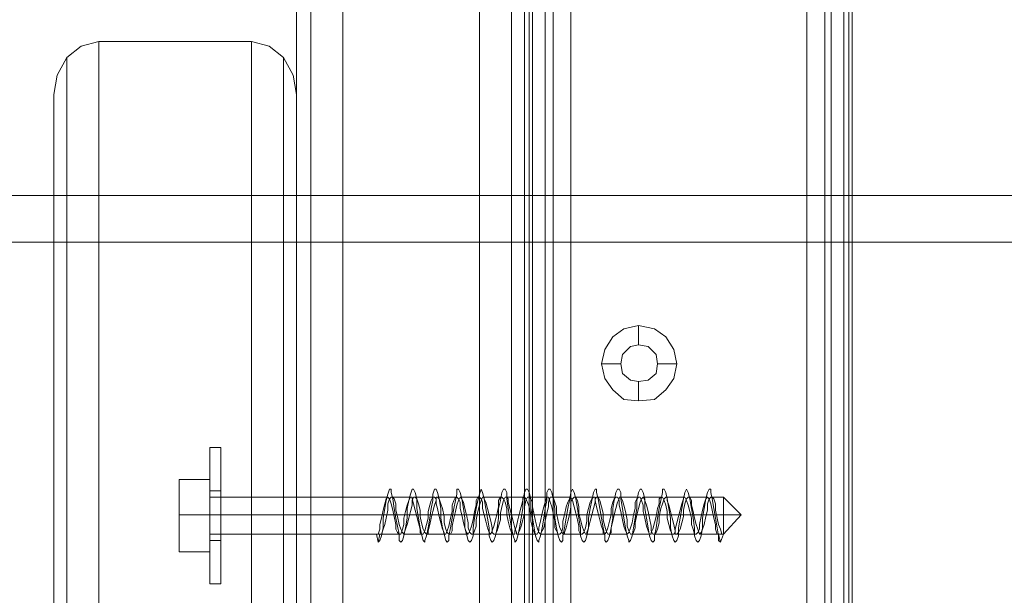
# Model space of a CAD drawing. Header units: millimetres. Extents: x 0 to 74930, y -1933 to 40510.
# Tile 155 of 256: x 40304 to 40433, y 13660 to 13736. Entities that reach past the tile are written whole.
import ezdxf

# ---------------------------------------------------------------- set-up
doc = ezdxf.new("R2010")
doc.units = ezdxf.units.MM
doc.header["$LTSCALE"] = 100
doc.layers.add('T--L9071_TERREIN_INR_Tafels', color=30, linetype='Continuous')

# ---------------------------------------------------------------- blocks, each defined once
blk = doc.blocks.new('Picknicktafel 180x160cm')
at = {"layer": 'T--L9071_TERREIN_INR_Tafels', "color": 30, "lineweight": 0}
for p, q in [((1583.63, 1589.12), (1583.63, 0)), ((1601.57, 0), (1601.57, 1589.12)), ((1579.41, 1588.06), (1579.41, 1.06)), ((1605.79, 1588.06), (1605.79, 1.06)), ((1577.51, 3.59), (1577.51, 1585.53)), ((1607.48, 1585.53), (1607.48, 3.59)), ((1607.48, 1311.32), (1607.48, 1578.77)), ((1607.48, 1578.77), (1607.48, 1311.32)), ((1608.54, 1578.77), (1608.54, 1311.32)), ((1611.28, 1578.77), (1611.28, 1311.32)), ((1613.6, 1311.32), (1613.6, 1578.77)), ((1644.63, 1578.77), (1644.63, 1311.32)), ((1644.63, 1578.77), (1644.63, 1311.32)), ((1647.8, 1578.77), (1647.8, 1311.32)), ((1650.12, 1578.77), (1650.12, 1311.32)), ((1650.55, 1311.32), (1650.55, 1578.77)), ((1607.48, 1329.26), (1607.48, 1560.83)), ((1608.12, 1560.83), (1608.12, 1329.26)), ((1610.23, 1560.83), (1610.23, 1329.26)), ((1613.6, 1329.26), (1613.6, 1560.83)), ((1613.6, 1560.83), (1613.6, 1329.26)), ((1644.63, 1329.26), (1644.63, 1560.83)), ((1646.96, 1560.83), (1646.96, 1329.26)), ((1649.49, 1560.83), (1649.49, 1329.26)), ((1650.55, 1329.26), (1650.55, 1560.83)), ((1650.55, 1560.83), (1650.55, 1329.26)), ((1577.51, 1540.57), (1577.51, 48.55)), ((1607.48, 1540.57), (1607.48, 48.55)), ((1579.41, 1538.03), (1579.41, 51.08)), ((1605.79, 1538.03), (1605.79, 51.08)), ((1583.63, 1537.19), (1583.63, 52.14)), ((1601.57, 1537.19), (1601.57, 52.14)), ((1549.22, 1451.69), (1551.54, 1452.33)), ((1551.54, 1452.33), (1571.6, 1452.33)), ((1551.54, 1066.24), (1551.54, 1452.33)), ((1571.6, 1452.33), (1573.92, 1451.69)), ((1571.6, 1452.33), (1571.6, 1066.24)), ((1547.32, 1450.22), (1549.22, 1451.69)), ((1573.92, 1451.69), (1575.82, 1450.22)), ((1546.05, 1447.89), (1547.32, 1450.22)), ((1547.32, 1450.22), (1547.32, 1064.34)), ((1575.82, 1450.22), (1577.08, 1447.89)), ((1575.82, 1450.22), (1575.82, 1064.34)), ((1545.63, 1445.36), (1546.05, 1447.89)), ((1577.08, 1447.89), (1577.51, 1445.36)), ((1545.63, 1349.31), (1545.63, 1445.36)), ((1545.63, 1445.36), (1545.63, 1059.48)), ((1577.51, 1445.36), (1577.51, 1349.31)), ((1577.51, 1059.48), (1577.51, 1445.36)), ((6.12, 1432.06), (1794.09, 1432.06)), ((1794.09, 1432.06), (6.12, 1432.06)), ((1794.09, 1432.06), (6.12, 1432.06)), ((1794.09, 1432.06), (6.12, 1432.06)), ((6.12, 1425.94), (1794.09, 1425.94)), ((6.12, 1425.94), (1794.09, 1425.94)), ((1794.09, 1425.94), (6.12, 1425.94)), ((1794.09, 1425.94), (6.12, 1425.94)), ((1622.47, 1414.96), (1620.57, 1414.54)), ((1624.58, 1414.54), (1622.47, 1414.96)), ((1622.47, 1414.96), (1622.47, 1412.43)), ((1619.09, 1413.49), (1618.04, 1411.8)), ((1620.57, 1414.54), (1619.09, 1413.49)), ((1626.06, 1413.49), (1624.58, 1414.54)), ((1627.11, 1411.8), (1626.06, 1413.49)), ((1620.36, 1411.16), (1621.41, 1412.22)), ((1621.41, 1412.22), (1620.36, 1411.16)), ((1621.41, 1412.22), (1622.47, 1412.43)), ((1622.47, 1412.43), (1621.41, 1412.22)), ((1622.47, 1412.43), (1623.74, 1412.22)), ((1623.74, 1412.22), (1622.47, 1412.43)), ((1623.74, 1412.22), (1624.79, 1411.16)), ((1624.79, 1411.16), (1623.74, 1412.22)), ((1618.04, 1411.8), (1617.61, 1409.9)), ((1620.15, 1409.9), (1620.36, 1411.16)), ((1620.36, 1411.16), (1620.15, 1409.9)), ((1624.79, 1411.16), (1625, 1409.9)), ((1625, 1409.9), (1624.79, 1411.16)), ((1627.54, 1409.9), (1627.11, 1411.8)), ((1617.61, 1409.9), (1618.04, 1408)), ((1617.61, 1409.9), (1620.15, 1409.9)), ((1620.36, 1408.63), (1620.15, 1409.9)), ((1620.15, 1409.9), (1620.15, 1409.9)), ((1620.15, 1409.9), (1620.36, 1408.63)), ((1625, 1409.9), (1624.79, 1408.63)), ((1624.79, 1408.63), (1625, 1409.9)), ((1625, 1409.9), (1625, 1409.9)), ((1627.54, 1409.9), (1625, 1409.9)), ((1627.11, 1408), (1627.54, 1409.9)), ((1627.54, 1409.9), (1627.54, 1409.9)), ((1621.41, 1407.79), (1620.36, 1408.63)), ((1620.36, 1408.63), (1621.41, 1407.79)), ((1624.79, 1408.63), (1623.74, 1407.79)), ((1623.74, 1407.79), (1624.79, 1408.63)), ((1618.04, 1408), (1619.09, 1406.52)), ((1622.47, 1407.58), (1621.41, 1407.79)), ((1621.41, 1407.79), (1622.47, 1407.58)), ((1623.74, 1407.79), (1622.47, 1407.58)), ((1622.47, 1407.58), (1623.74, 1407.79)), ((1622.47, 1405.04), (1622.47, 1407.58)), ((1626.06, 1406.52), (1627.11, 1408)), ((1619.09, 1406.52), (1620.57, 1405.25)), ((1624.58, 1405.25), (1626.06, 1406.52)), ((1620.57, 1405.25), (1622.47, 1405.04)), ((1622.47, 1405.04), (1624.58, 1405.25))]:
    blk.add_line(p, q, dxfattribs=at)
at = {"layer": 'T--L9071_TERREIN_INR_Tafels', "color": 251, "lineweight": 0}
for p, q in [((1566.11, 1398.5), (1566.11, 1398.92)), ((1566.11, 1398.92), (1566.11, 1398.5)), ((1567.59, 1398.92), (1566.11, 1398.92)), ((1566.11, 1397.23), (1566.11, 1398.5)), ((1566.11, 1398.5), (1566.11, 1397.23)), ((1567.59, 1398.5), (1567.59, 1398.92)), ((1567.59, 1398.92), (1567.59, 1398.5)), ((1567.59, 1397.23), (1567.59, 1398.5)), ((1567.59, 1398.5), (1567.59, 1397.23)), ((1566.11, 1395.33), (1566.11, 1397.23)), ((1566.11, 1397.23), (1566.11, 1395.33)), ((1567.59, 1395.33), (1567.59, 1397.23)), ((1567.59, 1397.23), (1567.59, 1395.33)), ((1566.11, 1392.8), (1566.11, 1395.33)), ((1566.11, 1395.33), (1566.11, 1392.8)), ((1567.59, 1392.8), (1567.59, 1395.33)), ((1567.59, 1395.33), (1567.59, 1392.8)), ((1562.1, 1390.06), (1562.1, 1394.7)), ((1566.11, 1394.7), (1562.1, 1394.7)), ((1562.1, 1394.7), (1562.1, 1390.06)), ((1566.11, 1394.7), (1562.1, 1394.7)), ((1566.11, 1390.06), (1566.11, 1394.7)), ((1566.11, 1394.7), (1566.11, 1390.06)), ((1566.11, 1392.8), (1566.11, 1393.22)), ((1566.11, 1393.22), (1566.11, 1392.8)), ((1567.59, 1393.22), (1566.11, 1393.22)), ((1566.11, 1390.06), (1566.11, 1392.8)), ((1566.11, 1392.8), (1566.11, 1390.06)), ((1566.11, 1391.53), (1566.11, 1392.8)), ((1566.11, 1392.8), (1566.11, 1391.53)), ((1567.59, 1393.22), (1567.59, 1392.8)), ((1567.59, 1392.8), (1567.59, 1393.22)), ((1567.59, 1393.22), (1567.59, 1393.22)), ((1567.59, 1392.8), (1567.59, 1391.53)), ((1567.59, 1391.53), (1567.59, 1392.8)), ((1567.59, 1390.06), (1567.59, 1392.8)), ((1567.59, 1392.8), (1567.59, 1390.06)), ((1589.54, 1392.8), (1589.33, 1391.95)), ((1589.75, 1393.43), (1589.54, 1392.8)), ((1589.96, 1393.43), (1589.75, 1393.43)), ((1589.96, 1393.01), (1589.96, 1393.43)), ((1590.17, 1392.17), (1589.96, 1393.01)), ((1592.49, 1392.8), (1592.28, 1391.95)), ((1592.71, 1393.43), (1592.49, 1392.8)), ((1592.92, 1393.43), (1592.71, 1393.43)), ((1593.13, 1393.01), (1592.92, 1393.43)), ((1593.34, 1392.17), (1593.13, 1393.01)), ((1595.66, 1393.43), (1595.45, 1392.8)), ((1595.45, 1392.8), (1595.45, 1391.95)), ((1595.87, 1393.43), (1595.66, 1393.43)), ((1596.08, 1393.01), (1595.87, 1393.43)), ((1596.29, 1392.17), (1596.08, 1393.01)), ((1598.62, 1392.8), (1598.41, 1391.95)), ((1598.83, 1393.43), (1598.62, 1393.43)), ((1598.62, 1393.43), (1598.62, 1392.8)), ((1599.04, 1393.01), (1598.83, 1393.43)), ((1599.25, 1392.17), (1599.04, 1393.01)), ((1601.57, 1392.8), (1601.36, 1391.95)), ((1601.78, 1393.43), (1601.57, 1392.8)), ((1601.99, 1393.01), (1601.78, 1393.43)), ((1602.2, 1392.17), (1601.99, 1393.01)), ((1604.53, 1393.01), (1604.32, 1391.95)), ((1604.74, 1393.43), (1604.53, 1393.01)), ((1604.95, 1393.43), (1604.74, 1393.43)), ((1605.16, 1393.01), (1604.95, 1393.43)), ((1605.16, 1392.17), (1605.16, 1393.01)), ((1607.48, 1393.01), (1607.27, 1391.95)), ((1607.69, 1393.43), (1607.48, 1393.01)), ((1607.9, 1393.43), (1607.69, 1393.43)), ((1608.12, 1393.01), (1607.9, 1393.43)), ((1608.33, 1392.17), (1608.12, 1393.01)), ((1610.65, 1393.43), (1610.44, 1393.01)), ((1610.44, 1393.01), (1610.44, 1391.95)), ((1610.86, 1393.43), (1610.65, 1393.43)), ((1611.07, 1393.01), (1610.86, 1393.43)), ((1611.28, 1392.17), (1611.07, 1393.01)), ((1613.6, 1393.01), (1613.39, 1391.95)), ((1613.81, 1393.43), (1613.6, 1393.01)), ((1614.03, 1393.01), (1613.81, 1393.43)), ((1614.24, 1392.17), (1614.03, 1393.01)), ((1616.56, 1393.01), (1616.35, 1391.95)), ((1616.77, 1393.43), (1616.56, 1393.01)), ((1616.98, 1393.43), (1616.77, 1393.43)), ((1616.98, 1393.01), (1616.98, 1393.43)), ((1617.19, 1392.17), (1616.98, 1393.01)), ((1619.51, 1393.01), (1619.3, 1391.95)), ((1619.73, 1393.43), (1619.51, 1393.01)), ((1619.94, 1393.43), (1619.73, 1393.43)), ((1620.15, 1393.01), (1619.94, 1393.43)), ((1620.15, 1392.17), (1620.15, 1393.01)), ((1622.47, 1393.01), (1622.26, 1391.95)), ((1622.68, 1393.43), (1622.47, 1393.01)), ((1622.89, 1393.43), (1622.68, 1393.43)), ((1623.1, 1393.01), (1622.89, 1393.43)), ((1623.31, 1392.17), (1623.1, 1393.01)), ((1625.64, 1393.01), (1625.43, 1391.95)), ((1625.85, 1393.43), (1625.64, 1393.43)), ((1625.64, 1393.43), (1625.64, 1393.01)), ((1626.06, 1393.01), (1625.85, 1393.43)), ((1626.27, 1392.17), (1626.06, 1393.01)), ((1628.59, 1393.01), (1628.38, 1392.17)), ((1628.8, 1393.43), (1628.59, 1393.01)), ((1629.01, 1393.01), (1628.8, 1393.43)), ((1629.22, 1392.17), (1629.01, 1393.01)), ((1631.55, 1393.01), (1631.34, 1392.17)), ((1631.76, 1393.43), (1631.55, 1393.01)), ((1631.97, 1393.43), (1631.76, 1393.43)), ((1631.97, 1393.01), (1631.97, 1393.43)), ((1632.18, 1392.17), (1631.97, 1393.01)), ((1566.11, 1392.38), (1566.11, 1392.17)), ((1566.11, 1392.17), (1566.11, 1392.38)), ((1566.11, 1392.38), (1566.11, 1392.38)), ((1566.11, 1392.38), (1589.54, 1392.38)), ((1566.11, 1392.17), (1566.11, 1391.11)), ((1566.11, 1391.11), (1566.11, 1392.17)), ((1566.11, 1390.06), (1566.11, 1391.53)), ((1566.11, 1391.53), (1566.11, 1390.06)), ((1567.59, 1391.53), (1567.59, 1390.06)), ((1567.59, 1390.06), (1567.59, 1391.53)), ((1589.12, 1391.53), (1588.91, 1390.69)), ((1589.33, 1392.17), (1589.12, 1391.53)), ((1589.33, 1391.95), (1589.12, 1390.9)), ((1589.54, 1392.38), (1589.33, 1392.17)), ((1589.75, 1392.17), (1589.54, 1392.38)), ((1589.54, 1391.53), (1589.75, 1392.17)), ((1589.54, 1390.69), (1589.54, 1391.53)), ((1589.75, 1392.17), (1589.96, 1392.38)), ((1589.96, 1391.53), (1589.75, 1392.17)), ((1589.96, 1392.38), (1590.17, 1392.38)), ((1590.17, 1390.69), (1589.96, 1391.53)), ((1590.17, 1392.38), (1590.38, 1392.17)), ((1590.17, 1392.38), (1592.49, 1392.38)), ((1590.38, 1390.9), (1590.17, 1392.17)), ((1590.38, 1392.17), (1590.59, 1391.53)), ((1590.59, 1391.53), (1590.59, 1390.69)), ((1592.28, 1391.95), (1592.07, 1390.9)), ((1592.28, 1391.95), (1592.07, 1391.32)), ((1592.49, 1392.38), (1592.28, 1391.95)), ((1592.71, 1392.38), (1592.49, 1392.38)), ((1592.71, 1392.17), (1592.71, 1392.38)), ((1592.71, 1391.95), (1592.92, 1392.38)), ((1592.92, 1391.53), (1592.71, 1392.17)), ((1592.71, 1391.32), (1592.71, 1391.95)), ((1592.92, 1392.38), (1593.13, 1392.38)), ((1593.13, 1390.69), (1592.92, 1391.53)), ((1593.13, 1392.38), (1593.34, 1392.17)), ((1593.13, 1392.38), (1595.45, 1392.38)), ((1593.34, 1390.9), (1593.34, 1392.17)), ((1593.34, 1392.17), (1593.55, 1391.53)), ((1593.55, 1391.53), (1593.76, 1390.69)), ((1595.24, 1391.95), (1595.03, 1391.32)), ((1595.45, 1392.38), (1595.24, 1391.95)), ((1595.45, 1391.95), (1595.24, 1390.9)), ((1595.66, 1392.38), (1595.45, 1392.38)), ((1595.87, 1392.17), (1595.66, 1392.38)), ((1595.66, 1391.32), (1595.87, 1391.95)), ((1595.87, 1391.95), (1595.87, 1392.38)), ((1595.87, 1392.38), (1596.08, 1392.38)), ((1595.87, 1391.53), (1595.87, 1392.17)), ((1596.08, 1390.9), (1595.87, 1391.53)), ((1596.08, 1392.38), (1596.29, 1392.17)), ((1596.08, 1392.38), (1598.62, 1392.38)), ((1596.51, 1390.9), (1596.29, 1392.17)), ((1596.29, 1392.17), (1596.51, 1391.53)), ((1596.51, 1391.53), (1596.72, 1390.9)), ((1598.19, 1391.95), (1597.98, 1391.32)), ((1598.41, 1392.38), (1598.19, 1391.95)), ((1598.41, 1391.95), (1598.19, 1390.9)), ((1598.62, 1392.38), (1598.41, 1392.38)), ((1598.83, 1392.17), (1598.62, 1392.38)), ((1598.62, 1391.32), (1598.83, 1391.95)), ((1598.83, 1391.95), (1599.04, 1392.38)), ((1599.04, 1391.74), (1598.83, 1392.17)), ((1599.04, 1392.38), (1599.25, 1392.17)), ((1599.04, 1392.38), (1601.57, 1392.38)), ((1599.04, 1390.9), (1599.04, 1391.74)), ((1599.46, 1390.9), (1599.25, 1392.17)), ((1599.25, 1392.17), (1599.46, 1391.74)), ((1599.46, 1391.74), (1599.67, 1390.9)), ((1601.36, 1392.38), (1601.15, 1391.95)), ((1601.36, 1391.95), (1601.15, 1390.9)), ((1601.15, 1391.95), (1601.15, 1391.32)), ((1601.57, 1392.38), (1601.36, 1392.38)), ((1601.78, 1392.17), (1601.57, 1392.38)), ((1601.57, 1391.32), (1601.78, 1391.95)), ((1601.78, 1391.95), (1601.99, 1392.38)), ((1601.99, 1391.74), (1601.78, 1392.17)), ((1601.99, 1392.38), (1602.2, 1392.38)), ((1601.99, 1392.38), (1604.53, 1392.38)), ((1601.99, 1390.9), (1601.99, 1391.74)), ((1602.2, 1392.38), (1602.2, 1392.17)), ((1602.42, 1390.9), (1602.2, 1392.17)), ((1602.2, 1392.17), (1602.42, 1391.74)), ((1602.42, 1391.74), (1602.63, 1390.9)), ((1604.32, 1392.38), (1604.1, 1391.95)), ((1604.32, 1391.95), (1604.1, 1390.9)), ((1604.1, 1391.95), (1604.1, 1391.11)), ((1604.53, 1392.38), (1604.32, 1392.38)), ((1604.74, 1392.17), (1604.53, 1392.38)), ((1604.53, 1391.11), (1604.74, 1391.95)), ((1604.74, 1391.95), (1604.95, 1392.38)), ((1604.95, 1391.74), (1604.74, 1392.17)), ((1604.95, 1392.38), (1605.16, 1392.38)), ((1605.16, 1390.9), (1604.95, 1391.74)), ((1605.16, 1392.38), (1605.37, 1392.17)), ((1605.16, 1392.38), (1607.48, 1392.38)), ((1605.37, 1390.9), (1605.16, 1392.17)), ((1605.37, 1392.17), (1605.37, 1391.74)), ((1605.37, 1391.74), (1605.58, 1390.9)), ((1607.27, 1391.95), (1607.06, 1391.11)), ((1607.48, 1392.38), (1607.27, 1392.38)), ((1607.27, 1392.38), (1607.27, 1391.95)), ((1607.27, 1391.95), (1607.27, 1390.9)), ((1607.69, 1392.17), (1607.48, 1392.38)), ((1607.48, 1391.11), (1607.69, 1391.95)), ((1607.69, 1391.95), (1607.9, 1392.38)), ((1607.9, 1391.74), (1607.69, 1392.17)), ((1607.9, 1392.38), (1608.12, 1392.38)), ((1608.12, 1391.11), (1607.9, 1391.74)), ((1608.12, 1392.38), (1608.33, 1392.17)), ((1608.12, 1392.38), (1610.44, 1392.38)), ((1608.33, 1390.9), (1608.33, 1392.17)), ((1608.33, 1392.17), (1608.54, 1391.74)), ((1608.54, 1391.74), (1608.54, 1391.11)), ((1610.23, 1391.74), (1610.02, 1391.11)), ((1610.44, 1392.38), (1610.23, 1391.74)), ((1610.44, 1391.95), (1610.23, 1390.9)), ((1610.65, 1392.38), (1610.44, 1392.38)), ((1610.86, 1391.74), (1610.65, 1392.38)), ((1610.65, 1391.74), (1610.86, 1392.38)), ((1610.65, 1391.11), (1610.65, 1391.74)), ((1610.86, 1392.38), (1611.07, 1392.38)), ((1611.07, 1391.11), (1610.86, 1391.74)), ((1611.07, 1392.38), (1611.28, 1392.38)), ((1611.07, 1392.38), (1613.6, 1392.38)), ((1611.28, 1392.38), (1611.49, 1391.74)), ((1611.49, 1390.9), (1611.28, 1392.17)), ((1611.49, 1391.74), (1611.7, 1391.11)), ((1613.18, 1391.74), (1612.97, 1391.11)), ((1613.39, 1392.17), (1613.18, 1391.74)), ((1613.39, 1391.95), (1613.18, 1390.9)), ((1613.6, 1392.38), (1613.39, 1392.17)), ((1613.81, 1391.95), (1613.6, 1392.38)), ((1613.6, 1391.74), (1613.81, 1392.17)), ((1613.6, 1391.11), (1613.6, 1391.74)), ((1613.81, 1392.17), (1614.03, 1392.38)), ((1614.03, 1391.11), (1613.81, 1391.95)), ((1614.03, 1392.38), (1614.24, 1392.38)), ((1614.03, 1392.38), (1616.56, 1392.38)), ((1614.24, 1392.38), (1614.45, 1391.95)), ((1614.45, 1390.9), (1614.24, 1392.17)), ((1614.45, 1391.95), (1614.66, 1391.11)), ((1616.14, 1391.74), (1615.93, 1390.9)), ((1616.35, 1392.17), (1616.14, 1391.74)), ((1616.35, 1391.95), (1616.14, 1390.9)), ((1616.56, 1392.38), (1616.35, 1392.17)), ((1616.77, 1392.38), (1616.56, 1392.38)), ((1616.56, 1390.9), (1616.77, 1391.74)), ((1616.77, 1391.95), (1616.77, 1392.38)), ((1616.77, 1392.17), (1616.98, 1392.38)), ((1616.77, 1391.74), (1616.77, 1392.17)), ((1616.98, 1391.11), (1616.77, 1391.95)), ((1616.98, 1392.38), (1617.19, 1392.38)), ((1616.98, 1392.38), (1619.51, 1392.38)), ((1617.19, 1392.38), (1617.4, 1391.95)), ((1617.4, 1390.9), (1617.19, 1392.17)), ((1617.4, 1391.95), (1617.61, 1391.11)), ((1619.09, 1391.74), (1618.88, 1390.9)), ((1619.3, 1392.17), (1619.09, 1391.74)), ((1619.3, 1391.95), (1619.09, 1390.9)), ((1619.51, 1392.38), (1619.3, 1392.17)), ((1619.73, 1392.38), (1619.51, 1392.38)), ((1619.51, 1390.9), (1619.73, 1391.74)), ((1619.94, 1391.95), (1619.73, 1392.38)), ((1619.73, 1391.74), (1619.94, 1392.17)), ((1619.94, 1392.17), (1619.94, 1392.38)), ((1619.94, 1392.38), (1620.15, 1392.38)), ((1619.94, 1391.32), (1619.94, 1391.95)), ((1620.15, 1392.38), (1620.36, 1391.95)), ((1620.15, 1392.38), (1622.47, 1392.38)), ((1620.36, 1390.9), (1620.15, 1392.17)), ((1620.36, 1391.95), (1620.57, 1391.32)), ((1622.26, 1392.17), (1622.05, 1391.74)), ((1622.05, 1391.74), (1622.05, 1390.9)), ((1622.47, 1392.38), (1622.26, 1392.17)), ((1622.26, 1391.95), (1622.26, 1390.9)), ((1622.68, 1392.38), (1622.47, 1392.38)), ((1622.47, 1390.9), (1622.68, 1391.74)), ((1622.89, 1391.95), (1622.68, 1392.38)), ((1622.68, 1391.74), (1622.89, 1392.17)), ((1622.89, 1392.17), (1623.1, 1392.38)), ((1623.1, 1391.32), (1622.89, 1391.95)), ((1623.1, 1392.38), (1623.31, 1391.95)), ((1623.1, 1392.38), (1625.64, 1392.38)), ((1623.31, 1390.9), (1623.31, 1392.17)), ((1623.31, 1391.95), (1623.53, 1391.32)), ((1625.21, 1391.53), (1625, 1390.9)), ((1625.43, 1392.38), (1625.21, 1392.17)), ((1625.21, 1392.17), (1625.21, 1391.53)), ((1625.43, 1391.95), (1625.21, 1390.9)), ((1625.64, 1392.38), (1625.43, 1392.38)), ((1625.43, 1390.9), (1625.64, 1391.53)), ((1625.85, 1391.95), (1625.64, 1392.38)), ((1625.64, 1391.53), (1625.85, 1392.17)), ((1625.85, 1392.17), (1626.06, 1392.38)), ((1626.06, 1391.32), (1625.85, 1391.95)), ((1626.06, 1392.38), (1626.27, 1392.38)), ((1626.06, 1392.38), (1628.59, 1392.38)), ((1626.27, 1392.38), (1626.27, 1391.95)), ((1626.48, 1390.9), (1626.27, 1392.17)), ((1626.27, 1391.95), (1626.48, 1391.32)), ((1628.17, 1391.53), (1627.96, 1390.69)), ((1628.38, 1392.17), (1628.17, 1390.9)), ((1628.38, 1392.17), (1628.17, 1391.53)), ((1628.59, 1392.38), (1628.38, 1392.38)), ((1628.38, 1392.38), (1628.38, 1392.17)), ((1628.38, 1390.69), (1628.59, 1391.53)), ((1628.8, 1391.95), (1628.59, 1392.38)), ((1628.59, 1391.53), (1628.8, 1392.17)), ((1628.8, 1392.17), (1629.01, 1392.38)), ((1629.01, 1391.32), (1628.8, 1391.95)), ((1629.01, 1392.38), (1629.22, 1392.38)), ((1629.01, 1392.38), (1631.55, 1392.38)), ((1629.22, 1392.38), (1629.44, 1391.95)), ((1629.44, 1390.9), (1629.22, 1392.17)), ((1629.44, 1391.95), (1629.44, 1391.32)), ((1631.12, 1391.53), (1630.91, 1390.69)), ((1631.34, 1392.17), (1631.12, 1390.9)), ((1631.34, 1392.17), (1631.12, 1391.53)), ((1631.55, 1392.38), (1631.34, 1392.17)), ((1631.76, 1392.17), (1631.55, 1392.38)), ((1631.55, 1391.53), (1631.76, 1392.17)), ((1631.55, 1390.69), (1631.55, 1391.53)), ((1631.76, 1392.17), (1631.97, 1392.38)), ((1631.97, 1391.53), (1631.76, 1392.17)), ((1631.97, 1392.38), (1632.18, 1392.38)), ((1631.97, 1392.38), (1633.66, 1392.38)), ((1632.18, 1390.69), (1631.97, 1391.53)), ((1632.18, 1392.38), (1632.39, 1392.17)), ((1632.39, 1390.9), (1632.18, 1392.17)), ((1632.39, 1392.17), (1632.6, 1391.53)), ((1632.6, 1391.53), (1632.6, 1390.69)), ((1633.66, 1392.38), (1633.66, 1392.17)), ((1633.66, 1392.17), (1633.66, 1392.38)), ((1633.66, 1392.38), (1633.66, 1392.38)), ((1635.98, 1390.06), (1633.66, 1392.38)), ((1633.66, 1392.17), (1633.66, 1391.11)), ((1633.66, 1391.11), (1633.66, 1392.17)), ((1566.11, 1391.11), (1566.11, 1390.06)), ((1566.11, 1390.06), (1566.11, 1391.11)), ((1588.91, 1390.69), (1588.69, 1389.63)), ((1589.12, 1390.9), (1588.91, 1389.63)), ((1589.33, 1389.63), (1589.54, 1390.69)), ((1590.38, 1389.84), (1590.17, 1390.69)), ((1590.59, 1389.63), (1590.38, 1390.9)), ((1590.59, 1390.69), (1590.81, 1389.84)), ((1591.86, 1390.48), (1591.65, 1389.63)), ((1592.07, 1391.32), (1591.86, 1390.48)), ((1592.07, 1390.9), (1592.07, 1389.63)), ((1592.28, 1389.63), (1592.49, 1390.48)), ((1592.49, 1390.48), (1592.71, 1391.32)), ((1593.34, 1389.84), (1593.13, 1390.69)), ((1593.55, 1389.63), (1593.34, 1390.9)), ((1593.76, 1390.69), (1593.76, 1389.84)), ((1595.03, 1391.32), (1594.82, 1390.48)), ((1594.82, 1390.48), (1594.82, 1389.63)), ((1595.24, 1390.9), (1595.03, 1389.63)), ((1595.24, 1389.63), (1595.45, 1390.48)), ((1595.45, 1390.48), (1595.66, 1391.32)), ((1596.29, 1389.84), (1596.08, 1390.9)), ((1596.51, 1389.63), (1596.51, 1390.9)), ((1596.72, 1390.9), (1596.93, 1389.84)), ((1597.98, 1390.48), (1597.77, 1389.63)), ((1597.98, 1391.32), (1597.98, 1390.48)), ((1598.19, 1390.9), (1597.98, 1389.63)), ((1598.19, 1389.63), (1598.41, 1390.48)), ((1598.41, 1390.48), (1598.62, 1391.32)), ((1599.25, 1390.06), (1599.04, 1390.9)), ((1599.67, 1389.63), (1599.46, 1390.9)), ((1599.67, 1390.9), (1599.88, 1390.06)), ((1600.94, 1390.48), (1600.73, 1389.42)), ((1601.15, 1391.32), (1600.94, 1390.48)), ((1601.15, 1390.9), (1600.94, 1389.63)), ((1601.15, 1389.42), (1601.36, 1390.48)), ((1601.36, 1390.48), (1601.57, 1391.32)), ((1602.2, 1390.06), (1601.99, 1390.9)), ((1602.63, 1389.63), (1602.42, 1390.9)), ((1602.63, 1390.9), (1602.84, 1390.06)), ((1603.89, 1390.27), (1603.68, 1389.42)), ((1604.1, 1391.11), (1603.89, 1390.27)), ((1604.1, 1390.9), (1604.1, 1389.63)), ((1604.32, 1390.27), (1604.53, 1391.11)), ((1604.32, 1389.42), (1604.32, 1390.27)), ((1605.16, 1390.06), (1605.16, 1390.9)), ((1605.58, 1389.63), (1605.37, 1390.9)), ((1605.58, 1390.9), (1605.79, 1390.06)), ((1606.85, 1390.27), (1606.64, 1389.42)), ((1607.06, 1391.11), (1606.85, 1390.27)), ((1607.27, 1390.9), (1607.06, 1389.63)), ((1607.27, 1389.42), (1607.48, 1390.27)), ((1607.48, 1390.27), (1607.48, 1391.11)), ((1608.33, 1390.06), (1608.12, 1391.11)), ((1608.54, 1389.63), (1608.33, 1390.9)), ((1608.54, 1391.11), (1608.75, 1390.06)), ((1609.8, 1390.27), (1609.59, 1389.21)), ((1610.02, 1391.11), (1609.8, 1390.27)), ((1610.23, 1390.9), (1610.02, 1389.63)), ((1610.23, 1389.21), (1610.44, 1390.27)), ((1610.44, 1390.27), (1610.65, 1391.11)), ((1611.28, 1390.27), (1611.07, 1391.11)), ((1611.49, 1389.21), (1611.28, 1390.27)), ((1611.49, 1389.63), (1611.49, 1390.9)), ((1611.7, 1391.11), (1611.7, 1390.27)), ((1611.7, 1390.27), (1611.92, 1389.21)), ((1612.97, 1391.11), (1612.76, 1390.06)), ((1613.18, 1390.9), (1612.97, 1389.63)), ((1613.39, 1390.06), (1613.6, 1391.11)), ((1614.24, 1390.27), (1614.03, 1391.11)), ((1614.45, 1389.42), (1614.24, 1390.27)), ((1614.66, 1389.63), (1614.45, 1390.9)), ((1614.66, 1391.11), (1614.66, 1390.27)), ((1614.66, 1390.27), (1614.87, 1389.42)), ((1615.93, 1390.9), (1615.71, 1390.06)), ((1616.14, 1390.9), (1615.93, 1389.63)), ((1616.35, 1390.06), (1616.56, 1390.9)), ((1617.19, 1390.27), (1616.98, 1391.11)), ((1617.4, 1389.42), (1617.19, 1390.27)), ((1617.61, 1389.63), (1617.4, 1390.9)), ((1617.61, 1391.11), (1617.83, 1390.27)), ((1617.83, 1390.27), (1617.83, 1389.42)), ((1618.88, 1390.9), (1618.88, 1390.06)), ((1619.09, 1390.9), (1619.09, 1389.63)), ((1619.3, 1390.06), (1619.51, 1390.9)), ((1620.15, 1390.48), (1619.94, 1391.32)), ((1620.36, 1389.42), (1620.15, 1390.48)), ((1620.57, 1389.63), (1620.36, 1390.9)), ((1620.57, 1391.32), (1620.78, 1390.48)), ((1620.78, 1390.48), (1620.99, 1389.42)), ((1622.05, 1390.9), (1621.84, 1390.06)), ((1622.26, 1390.9), (1622.05, 1389.63)), ((1622.26, 1390.06), (1622.47, 1390.9)), ((1623.1, 1390.48), (1623.1, 1391.32)), ((1623.31, 1389.63), (1623.1, 1390.48)), ((1623.53, 1389.63), (1623.31, 1390.9)), ((1623.53, 1391.32), (1623.74, 1390.48)), ((1623.74, 1390.48), (1623.95, 1389.63)), ((1625, 1390.9), (1624.79, 1389.84)), ((1625.21, 1390.9), (1625, 1389.63)), ((1625.21, 1389.84), (1625.43, 1390.9)), ((1626.27, 1390.48), (1626.06, 1391.32)), ((1626.27, 1389.63), (1626.27, 1390.48)), ((1626.48, 1391.32), (1626.69, 1390.48)), ((1626.69, 1389.63), (1626.48, 1390.9)), ((1626.69, 1390.48), (1626.9, 1389.63)), ((1627.96, 1390.69), (1627.75, 1389.84)), ((1628.17, 1390.9), (1627.96, 1389.63)), ((1628.38, 1389.84), (1628.38, 1390.69)), ((1629.22, 1390.48), (1629.01, 1391.32)), ((1629.44, 1389.63), (1629.22, 1390.48)), ((1629.44, 1391.32), (1629.65, 1390.48)), ((1629.65, 1389.63), (1629.44, 1390.9)), ((1629.65, 1390.48), (1629.86, 1389.63)), ((1630.91, 1390.69), (1630.7, 1389.84)), ((1631.12, 1390.9), (1630.91, 1389.63)), ((1631.34, 1389.84), (1631.55, 1390.69)), ((1632.39, 1389.63), (1632.18, 1390.69)), ((1632.6, 1389.63), (1632.39, 1390.9)), ((1632.6, 1390.69), (1632.81, 1389.63)), ((1633.66, 1391.11), (1633.66, 1390.06)), ((1633.66, 1390.06), (1633.66, 1391.11)), ((1562.1, 1385.2), (1562.1, 1390.06)), ((1566.11, 1390.06), (1562.1, 1390.06)), ((1562.1, 1390.06), (1562.1, 1385.2)), ((1566.11, 1390.06), (1562.1, 1390.06)), ((1566.11, 1390.06), (1566.11, 1388.79)), ((1566.11, 1388.79), (1566.11, 1390.06)), ((1566.11, 1390.06), (1566.11, 1385.2)), ((1566.11, 1385.2), (1566.11, 1390.06)), ((1566.11, 1390.06), (1566.11, 1390.06)), ((1566.11, 1390.06), (1588.69, 1390.06)), ((1566.11, 1390.06), (1590.38, 1390.06)), ((1566.11, 1387.1), (1566.11, 1390.06)), ((1566.11, 1390.06), (1566.11, 1387.1)), ((1566.11, 1388.37), (1566.11, 1390.06)), ((1566.11, 1390.06), (1566.11, 1388.37)), ((1567.59, 1390.06), (1566.11, 1390.06)), ((1567.59, 1390.06), (1566.11, 1390.06)), ((1567.59, 1390.06), (1566.11, 1390.06)), ((1567.59, 1390.06), (1566.11, 1390.06)), ((1567.59, 1390.06), (1567.59, 1388.37)), ((1567.59, 1388.37), (1567.59, 1390.06)), ((1567.59, 1387.1), (1567.59, 1390.06)), ((1567.59, 1390.06), (1567.59, 1387.1)), ((1588.69, 1389.63), (1588.48, 1388.79)), ((1588.91, 1389.63), (1588.91, 1388.37)), ((1589.12, 1388.79), (1589.33, 1389.63)), ((1589.33, 1390.06), (1591.86, 1390.06)), ((1590.59, 1388.79), (1590.38, 1389.84)), ((1590.81, 1388.58), (1590.59, 1389.63)), ((1590.81, 1390.06), (1593.34, 1390.06)), ((1590.81, 1389.84), (1591.02, 1388.79)), ((1591.65, 1389.63), (1591.65, 1388.79)), ((1592.07, 1389.63), (1591.86, 1388.37)), ((1592.07, 1388.79), (1592.28, 1389.63)), ((1592.28, 1390.06), (1594.82, 1390.06)), ((1593.55, 1389), (1593.34, 1389.84)), ((1593.76, 1388.37), (1593.55, 1389.63)), ((1593.76, 1388.16), (1593.55, 1389)), ((1593.76, 1390.06), (1596.29, 1390.06)), ((1593.76, 1389.84), (1593.97, 1389)), ((1593.97, 1389), (1594.18, 1388.16)), ((1594.82, 1389.63), (1594.61, 1388.79)), ((1595.03, 1389.63), (1594.82, 1388.37)), ((1595.03, 1388.79), (1595.24, 1389.63)), ((1595.24, 1390.06), (1597.77, 1390.06)), ((1596.51, 1389), (1596.29, 1389.84)), ((1596.72, 1388.37), (1596.51, 1389.63)), ((1596.72, 1388.16), (1596.51, 1389)), ((1596.93, 1390.06), (1599.25, 1390.06)), ((1596.93, 1389.84), (1596.93, 1389)), ((1596.93, 1389), (1597.14, 1388.16)), ((1597.77, 1389.63), (1597.56, 1388.58)), ((1597.98, 1389.63), (1597.77, 1388.37)), ((1597.98, 1388.58), (1598.19, 1389.63)), ((1598.41, 1390.06), (1600.73, 1390.06)), ((1599.46, 1389), (1599.25, 1390.06)), ((1599.67, 1388.37), (1599.46, 1389)), ((1599.67, 1388.37), (1599.67, 1389.63)), ((1599.88, 1390.06), (1600.09, 1389)), ((1599.88, 1390.06), (1602.2, 1390.06)), ((1600.09, 1389), (1600.09, 1388.37)), ((1600.73, 1389.42), (1600.52, 1388.58)), ((1600.94, 1389.63), (1600.73, 1388.37)), ((1601.15, 1388.58), (1601.15, 1389.42)), ((1601.36, 1390.06), (1603.68, 1390.06)), ((1602.42, 1389.21), (1602.2, 1390.06)), ((1602.63, 1388.37), (1602.42, 1389.21)), ((1602.84, 1388.37), (1602.63, 1389.63)), ((1602.84, 1390.06), (1603.05, 1389.21)), ((1602.84, 1390.06), (1605.37, 1390.06)), ((1603.05, 1389.21), (1603.26, 1388.37)), ((1603.68, 1389.42), (1603.47, 1388.58)), ((1604.1, 1389.63), (1603.89, 1388.37)), ((1604.1, 1388.58), (1604.32, 1389.42)), ((1604.32, 1390.06), (1606.85, 1390.06)), ((1605.37, 1389.21), (1605.16, 1390.06)), ((1605.58, 1388.37), (1605.37, 1389.21)), ((1605.79, 1388.37), (1605.58, 1389.63)), ((1605.79, 1390.06), (1606, 1389.21)), ((1605.79, 1390.06), (1608.33, 1390.06)), ((1606, 1389.21), (1606.22, 1388.37)), ((1606.64, 1389.42), (1606.43, 1388.58)), ((1607.06, 1389.63), (1606.85, 1388.37)), ((1607.06, 1388.58), (1607.27, 1389.42)), ((1607.27, 1390.06), (1609.8, 1390.06)), ((1608.33, 1389.21), (1608.33, 1390.06)), ((1608.54, 1388.37), (1608.33, 1389.21)), ((1608.75, 1388.37), (1608.54, 1389.63)), ((1608.75, 1390.06), (1608.96, 1389.21)), ((1608.75, 1390.06), (1611.28, 1390.06)), ((1608.96, 1389.21), (1609.17, 1388.37)), ((1609.59, 1389.21), (1609.38, 1388.37)), ((1610.02, 1389.63), (1609.8, 1388.37)), ((1610.02, 1388.37), (1610.23, 1389.21)), ((1610.23, 1390.06), (1612.76, 1390.06)), ((1611.7, 1388.37), (1611.49, 1389.63)), ((1611.49, 1388.37), (1611.49, 1389.21)), ((1611.92, 1390.06), (1614.24, 1390.06)), ((1611.92, 1389.21), (1612.13, 1388.37)), ((1612.76, 1390.06), (1612.55, 1389.21)), ((1612.55, 1389.21), (1612.55, 1388.37)), ((1612.97, 1389.63), (1612.76, 1388.37)), ((1612.97, 1388.37), (1613.18, 1389.21)), ((1613.18, 1389.21), (1613.39, 1390.06)), ((1613.39, 1390.06), (1615.71, 1390.06)), ((1614.66, 1388.58), (1614.45, 1389.42)), ((1614.87, 1388.37), (1614.66, 1389.63)), ((1614.87, 1390.06), (1617.19, 1390.06)), ((1614.87, 1389.42), (1615.08, 1388.58)), ((1615.71, 1389.21), (1615.5, 1388.37)), ((1615.71, 1390.06), (1615.71, 1389.21)), ((1615.93, 1389.63), (1615.93, 1388.37)), ((1615.93, 1388.37), (1616.14, 1389.21)), ((1616.14, 1389.21), (1616.35, 1390.06)), ((1616.35, 1390.06), (1618.88, 1390.06)), ((1617.61, 1388.58), (1617.4, 1389.42)), ((1617.83, 1388.37), (1617.61, 1389.63)), ((1617.83, 1390.06), (1620.36, 1390.06)), ((1617.83, 1389.42), (1618.04, 1388.58)), ((1618.67, 1389.21), (1618.46, 1388.37)), ((1618.88, 1390.06), (1618.67, 1389.21)), ((1619.09, 1389.63), (1618.88, 1388.37)), ((1618.88, 1388.37), (1619.09, 1389.21)), ((1619.09, 1389.21), (1619.3, 1390.06)), ((1619.3, 1390.06), (1621.84, 1390.06)), ((1620.57, 1388.58), (1620.36, 1389.42)), ((1620.78, 1388.37), (1620.57, 1389.63)), ((1620.78, 1390.06), (1623.31, 1390.06)), ((1620.99, 1389.42), (1620.99, 1388.58)), ((1621.63, 1389), (1621.41, 1388.37)), ((1621.84, 1390.06), (1621.63, 1389)), ((1622.05, 1389.63), (1621.84, 1388.37)), ((1622.05, 1389), (1622.26, 1390.06)), ((1622.05, 1388.37), (1622.05, 1389)), ((1622.26, 1390.06), (1624.79, 1390.06)), ((1623.53, 1388.58), (1623.31, 1389.63)), ((1623.74, 1388.37), (1623.53, 1389.63)), ((1623.74, 1390.06), (1626.27, 1390.06)), ((1623.95, 1389.63), (1624.16, 1388.58)), ((1624.58, 1389), (1624.37, 1388.16)), ((1624.79, 1389.84), (1624.58, 1389)), ((1625, 1389.63), (1624.79, 1388.37)), ((1625, 1388.16), (1625.21, 1389)), ((1625.21, 1389), (1625.21, 1389.84)), ((1625.43, 1390.06), (1627.75, 1390.06)), ((1626.48, 1388.79), (1626.27, 1389.63)), ((1626.69, 1388.37), (1626.69, 1389.63)), ((1626.9, 1390.06), (1629.22, 1390.06)), ((1626.9, 1389.63), (1627.11, 1388.79)), ((1627.54, 1389), (1627.32, 1388.16)), ((1627.75, 1389.84), (1627.54, 1389)), ((1627.96, 1389.63), (1627.75, 1388.37)), ((1627.96, 1388.16), (1628.17, 1389)), ((1628.17, 1389), (1628.38, 1389.84)), ((1628.38, 1390.06), (1630.7, 1390.06)), ((1629.44, 1388.79), (1629.44, 1389.63)), ((1629.86, 1388.37), (1629.65, 1389.63)), ((1629.86, 1390.06), (1632.39, 1390.06)), ((1629.86, 1389.63), (1630.07, 1388.79)), ((1630.7, 1389.84), (1630.49, 1388.79)), ((1630.91, 1389.63), (1630.91, 1388.37)), ((1631.12, 1388.79), (1631.34, 1389.84)), ((1631.34, 1390.06), (1633.66, 1390.06)), ((1632.6, 1388.79), (1632.39, 1389.63)), ((1632.81, 1388.37), (1632.6, 1389.63)), ((1632.81, 1390.06), (1633.66, 1390.06)), ((1632.81, 1389.63), (1633.02, 1388.79)), ((1633.66, 1390.06), (1633.66, 1388.79)), ((1633.66, 1388.79), (1633.66, 1390.06)), ((1635.98, 1390.06), (1633.66, 1390.06)), ((1635.98, 1390.06), (1633.66, 1387.52)), ((1635.98, 1390.06), (1633.66, 1390.06)), ((1566.11, 1388.79), (1566.11, 1387.73)), ((1566.11, 1387.73), (1566.11, 1388.79)), ((1566.11, 1387.1), (1566.11, 1388.37)), ((1566.11, 1388.37), (1566.11, 1387.1)), ((1566.11, 1387.73), (1566.11, 1387.52)), ((1566.11, 1387.52), (1566.11, 1387.73)), ((1567.59, 1388.37), (1567.59, 1387.1)), ((1567.59, 1387.1), (1567.59, 1388.37)), ((1588.48, 1388.16), (1588.27, 1387.52)), ((1588.48, 1388.79), (1588.48, 1388.16)), ((1588.91, 1388.37), (1588.69, 1387.31)), ((1588.69, 1387.52), (1588.91, 1388.16)), ((1588.91, 1388.16), (1589.12, 1388.79)), ((1590.59, 1388.16), (1590.59, 1388.79)), ((1590.81, 1387.73), (1590.59, 1388.16)), ((1591.02, 1387.52), (1590.81, 1388.58)), ((1591.02, 1387.52), (1590.81, 1387.73)), ((1591.02, 1388.79), (1591.23, 1388.16)), ((1591.44, 1388.16), (1591.23, 1387.52)), ((1591.23, 1388.16), (1591.44, 1387.73)), ((1591.65, 1388.79), (1591.44, 1388.16)), ((1591.44, 1387.73), (1591.65, 1387.52)), ((1591.86, 1388.37), (1591.65, 1387.31)), ((1591.65, 1387.52), (1591.86, 1388.16)), ((1591.86, 1388.16), (1592.07, 1388.79)), ((1593.97, 1387.52), (1593.76, 1388.37)), ((1593.76, 1387.73), (1593.76, 1388.16)), ((1593.97, 1387.52), (1593.76, 1387.73)), ((1594.18, 1388.16), (1594.39, 1387.73)), ((1594.39, 1387.94), (1594.18, 1387.52)), ((1594.61, 1388.79), (1594.39, 1387.94)), ((1594.39, 1387.73), (1594.61, 1387.52)), ((1594.82, 1388.37), (1594.61, 1387.31)), ((1594.82, 1387.94), (1595.03, 1388.79)), ((1594.82, 1387.52), (1594.82, 1387.94)), ((1596.93, 1387.52), (1596.72, 1388.37)), ((1596.93, 1387.73), (1596.72, 1388.16)), ((1596.93, 1387.52), (1596.93, 1387.73)), ((1597.14, 1388.16), (1597.35, 1387.73)), ((1597.35, 1387.94), (1597.14, 1387.52)), ((1597.56, 1388.58), (1597.35, 1387.94)), ((1597.35, 1387.73), (1597.56, 1387.52)), ((1597.77, 1388.37), (1597.56, 1387.31)), ((1597.77, 1387.52), (1597.98, 1387.94)), ((1597.98, 1387.94), (1597.98, 1388.58)), ((1599.88, 1387.52), (1599.67, 1388.37)), ((1599.88, 1387.73), (1599.67, 1388.37)), ((1600.09, 1387.52), (1599.88, 1387.73)), ((1600.09, 1388.37), (1600.3, 1387.73)), ((1600.3, 1387.94), (1600.09, 1387.52)), ((1600.52, 1388.58), (1600.3, 1387.94)), ((1600.3, 1387.73), (1600.52, 1387.52)), ((1600.73, 1388.37), (1600.73, 1387.31)), ((1600.73, 1387.52), (1600.94, 1387.94)), ((1600.94, 1387.94), (1601.15, 1388.58)), ((1602.84, 1387.73), (1602.63, 1388.37)), ((1602.84, 1387.31), (1602.84, 1388.37)), ((1603.05, 1387.52), (1602.84, 1387.73)), ((1603.26, 1387.94), (1603.05, 1387.52)), ((1603.47, 1388.58), (1603.26, 1387.94)), ((1603.26, 1388.37), (1603.26, 1387.73)), ((1603.26, 1387.73), (1603.47, 1387.52)), ((1603.89, 1388.37), (1603.68, 1387.31)), ((1603.68, 1387.52), (1603.89, 1387.94)), ((1603.89, 1387.94), (1604.1, 1388.58)), ((1605.79, 1387.73), (1605.58, 1388.37)), ((1606, 1387.31), (1605.79, 1388.37)), ((1606, 1387.52), (1605.79, 1387.73)), ((1606.43, 1388.58), (1606.22, 1387.94)), ((1606.22, 1388.37), (1606.43, 1387.73)), ((1606.22, 1387.94), (1606.22, 1387.52)), ((1606.43, 1387.73), (1606.43, 1387.52)), ((1606.85, 1388.37), (1606.64, 1387.31)), ((1606.64, 1387.52), (1606.85, 1387.94)), ((1606.85, 1387.94), (1607.06, 1388.58)), ((1608.75, 1387.73), (1608.54, 1388.37)), ((1608.96, 1387.31), (1608.75, 1388.37)), ((1608.96, 1387.52), (1608.75, 1387.73)), ((1609.17, 1388.37), (1609.38, 1387.73)), ((1609.38, 1387.94), (1609.17, 1387.52)), ((1609.38, 1388.37), (1609.38, 1387.94)), ((1609.38, 1387.73), (1609.59, 1387.52)), ((1609.8, 1388.37), (1609.59, 1387.31)), ((1609.59, 1387.52), (1609.8, 1387.94)), ((1609.8, 1387.94), (1610.02, 1388.37)), ((1611.7, 1387.94), (1611.49, 1388.37)), ((1611.92, 1387.31), (1611.7, 1388.37)), ((1611.92, 1387.52), (1611.7, 1387.94)), ((1612.13, 1388.37), (1612.34, 1387.94)), ((1612.34, 1387.73), (1612.13, 1387.52)), ((1612.55, 1388.37), (1612.34, 1387.73)), ((1612.34, 1387.94), (1612.55, 1387.52)), ((1612.76, 1388.37), (1612.55, 1387.31)), ((1612.76, 1387.73), (1612.97, 1388.37)), ((1612.76, 1387.52), (1612.76, 1387.73)), ((1614.66, 1387.94), (1614.66, 1388.58)), ((1614.87, 1387.52), (1614.66, 1387.94)), ((1614.87, 1387.31), (1614.87, 1388.37)), ((1615.08, 1388.58), (1615.29, 1387.94)), ((1615.29, 1387.73), (1615.08, 1387.52)), ((1615.5, 1388.37), (1615.29, 1387.73)), ((1615.29, 1387.94), (1615.5, 1387.52)), ((1615.93, 1388.37), (1615.71, 1387.31)), ((1615.71, 1387.73), (1615.93, 1388.37)), ((1615.71, 1387.52), (1615.71, 1387.73)), ((1617.83, 1387.94), (1617.61, 1388.58)), ((1618.04, 1387.31), (1617.83, 1388.37)), ((1617.83, 1387.52), (1617.83, 1387.94)), ((1618.04, 1388.58), (1618.25, 1387.94)), ((1618.25, 1387.73), (1618.04, 1387.52)), ((1618.46, 1388.37), (1618.25, 1387.73)), ((1618.25, 1387.94), (1618.46, 1387.52)), ((1618.88, 1388.37), (1618.67, 1387.31)), ((1618.67, 1387.52), (1618.88, 1387.73)), ((1618.88, 1387.73), (1618.88, 1388.37)), ((1620.78, 1387.94), (1620.57, 1388.58)), ((1620.99, 1387.31), (1620.78, 1388.37)), ((1620.99, 1387.52), (1620.78, 1387.94)), ((1620.99, 1388.58), (1621.2, 1387.94)), ((1621.2, 1387.73), (1620.99, 1387.52)), ((1621.41, 1388.37), (1621.2, 1387.73)), ((1621.2, 1387.94), (1621.41, 1387.52)), ((1621.84, 1388.37), (1621.63, 1387.31)), ((1621.63, 1387.52), (1621.84, 1387.73)), ((1621.84, 1387.73), (1622.05, 1388.37)), ((1623.74, 1387.94), (1623.53, 1388.58)), ((1623.95, 1387.31), (1623.74, 1388.37)), ((1623.95, 1387.52), (1623.74, 1387.94)), ((1624.16, 1388.58), (1624.16, 1387.94)), ((1624.37, 1388.16), (1624.16, 1387.73)), ((1624.16, 1387.94), (1624.37, 1387.52)), ((1624.16, 1387.73), (1624.16, 1387.52)), ((1624.79, 1388.37), (1624.58, 1387.31)), ((1624.58, 1387.52), (1624.79, 1387.73)), ((1624.79, 1387.73), (1625, 1388.16)), ((1626.69, 1387.94), (1626.48, 1388.79)), ((1626.9, 1387.31), (1626.69, 1388.37)), ((1626.9, 1387.52), (1626.69, 1387.94)), ((1627.11, 1388.79), (1627.32, 1387.94)), ((1627.32, 1387.73), (1627.11, 1387.52)), ((1627.32, 1388.16), (1627.32, 1387.73)), ((1627.32, 1387.94), (1627.32, 1387.52)), ((1627.54, 1387.52), (1627.75, 1387.73)), ((1627.75, 1388.37), (1627.75, 1387.31)), ((1627.75, 1387.73), (1627.96, 1388.16)), ((1629.65, 1388.16), (1629.44, 1388.79)), ((1629.86, 1387.52), (1629.65, 1388.16)), ((1629.86, 1387.31), (1629.86, 1388.37)), ((1630.07, 1388.79), (1630.28, 1388.16)), ((1630.28, 1387.73), (1630.07, 1387.52)), ((1630.49, 1388.16), (1630.28, 1387.73)), ((1630.28, 1388.16), (1630.49, 1387.52)), ((1630.49, 1388.79), (1630.49, 1388.16)), ((1630.49, 1387.52), (1630.7, 1387.73)), ((1630.91, 1388.37), (1630.7, 1387.31)), ((1630.7, 1387.73), (1630.91, 1388.16)), ((1630.91, 1388.16), (1631.12, 1388.79)), ((1632.6, 1388.16), (1632.6, 1388.79)), ((1632.81, 1387.52), (1632.6, 1388.16)), ((1633.02, 1387.31), (1632.81, 1388.37)), ((1633.02, 1388.79), (1633.24, 1388.16)), ((1633.24, 1388.16), (1633.45, 1387.52)), ((1633.66, 1388.79), (1633.66, 1387.73)), ((1633.66, 1387.73), (1633.66, 1388.79)), ((1633.66, 1387.73), (1633.66, 1387.52)), ((1633.66, 1387.52), (1633.66, 1387.73)), ((1566.11, 1387.52), (1588.06, 1387.52)), ((1566.11, 1384.57), (1566.11, 1387.1)), ((1566.11, 1387.1), (1566.11, 1384.57)), ((1566.11, 1386.68), (1566.11, 1387.1)), ((1566.11, 1387.1), (1566.11, 1386.68)), ((1566.11, 1386.68), (1566.11, 1386.68)), ((1567.59, 1386.68), (1566.11, 1386.68)), ((1567.59, 1387.1), (1567.59, 1386.68)), ((1567.59, 1386.68), (1567.59, 1387.1)), ((1567.59, 1384.57), (1567.59, 1387.1)), ((1567.59, 1387.1), (1567.59, 1384.57)), ((1588.27, 1386.47), (1588.06, 1387.52)), ((1588.27, 1387.52), (1588.06, 1387.52)), ((1588.06, 1387.52), (1588.48, 1387.52)), ((1588.06, 1387.52), (1588.48, 1387.52)), ((1588.48, 1387.52), (1588.27, 1386.47)), ((1588.48, 1386.68), (1588.27, 1386.47)), ((1588.48, 1387.52), (1588.69, 1387.52)), ((1588.48, 1387.52), (1591.02, 1387.52)), ((1588.69, 1387.31), (1588.48, 1386.68)), ((1591.02, 1386.68), (1591.02, 1387.52)), ((1591.23, 1387.52), (1591.02, 1387.52)), ((1591.23, 1386.47), (1591.02, 1386.68)), ((1591.44, 1386.68), (1591.23, 1386.47)), ((1591.65, 1387.31), (1591.44, 1386.68)), ((1591.65, 1387.52), (1593.97, 1387.52)), ((1594.18, 1386.68), (1593.97, 1387.52)), ((1594.18, 1387.52), (1593.97, 1387.52)), ((1594.39, 1386.47), (1594.18, 1386.68)), ((1594.61, 1387.31), (1594.39, 1386.68)), ((1594.39, 1386.68), (1594.39, 1386.47)), ((1594.61, 1387.52), (1594.82, 1387.52)), ((1594.61, 1387.52), (1597.14, 1387.52)), ((1597.14, 1386.68), (1596.93, 1387.52)), ((1597.14, 1387.52), (1596.93, 1387.52)), ((1597.35, 1386.47), (1597.14, 1386.68)), ((1597.56, 1386.68), (1597.35, 1386.47)), ((1597.56, 1387.52), (1597.77, 1387.52)), ((1597.56, 1387.52), (1600.09, 1387.52)), ((1597.56, 1387.31), (1597.56, 1386.68)), ((1600.09, 1386.68), (1599.88, 1387.52)), ((1600.3, 1386.47), (1600.09, 1386.68)), ((1600.52, 1386.68), (1600.3, 1386.47)), ((1600.52, 1387.52), (1600.73, 1387.52)), ((1600.52, 1387.52), (1603.05, 1387.52)), ((1600.73, 1387.31), (1600.52, 1386.68)), ((1603.05, 1386.68), (1602.84, 1387.31)), ((1603.26, 1386.47), (1603.05, 1386.68)), ((1603.47, 1386.68), (1603.26, 1386.47)), ((1603.47, 1387.52), (1603.68, 1387.52)), ((1603.47, 1387.52), (1606, 1387.52)), ((1603.68, 1387.31), (1603.47, 1386.68)), ((1606.22, 1387.52), (1606, 1387.52)), ((1606.22, 1386.68), (1606, 1387.31)), ((1606.43, 1386.68), (1606.22, 1386.47)), ((1606.22, 1386.47), (1606.22, 1386.68)), ((1606.43, 1387.52), (1606.64, 1387.52)), ((1606.64, 1387.31), (1606.43, 1386.68)), ((1606.64, 1387.52), (1608.96, 1387.52)), ((1609.17, 1387.52), (1608.96, 1387.52)), ((1609.17, 1386.68), (1608.96, 1387.31)), ((1609.38, 1386.47), (1609.17, 1386.68)), ((1609.59, 1387.31), (1609.38, 1386.68)), ((1609.38, 1386.68), (1609.38, 1386.47)), ((1609.59, 1387.52), (1612.13, 1387.52)), ((1612.13, 1387.52), (1611.92, 1387.52)), ((1612.13, 1386.68), (1611.92, 1387.31)), ((1612.34, 1386.47), (1612.13, 1386.68)), ((1612.55, 1386.68), (1612.34, 1386.47)), ((1612.55, 1387.52), (1612.76, 1387.52)), ((1612.55, 1387.52), (1615.08, 1387.52)), ((1612.55, 1387.31), (1612.55, 1386.68)), ((1615.08, 1387.52), (1614.87, 1387.52)), ((1615.08, 1386.68), (1614.87, 1387.31)), ((1615.29, 1386.47), (1615.08, 1386.68)), ((1615.5, 1386.68), (1615.29, 1386.47)), ((1615.5, 1387.52), (1615.71, 1387.52)), ((1615.5, 1387.52), (1618.04, 1387.52)), ((1615.71, 1387.31), (1615.5, 1386.68)), ((1618.04, 1387.52), (1617.83, 1387.52)), ((1618.04, 1386.68), (1618.04, 1387.31)), ((1618.25, 1386.47), (1618.04, 1386.68)), ((1618.46, 1386.68), (1618.25, 1386.47)), ((1618.46, 1387.52), (1618.67, 1387.52)), ((1618.67, 1387.31), (1618.46, 1386.68)), ((1618.67, 1387.52), (1620.99, 1387.52)), ((1621.2, 1386.68), (1620.99, 1387.31)), ((1621.41, 1386.68), (1621.2, 1386.47)), ((1621.2, 1386.47), (1621.2, 1386.68)), ((1621.41, 1387.52), (1621.63, 1387.52)), ((1621.63, 1387.31), (1621.41, 1386.68)), ((1621.63, 1387.52), (1623.95, 1387.52)), ((1624.16, 1387.52), (1623.95, 1387.52)), ((1624.16, 1386.68), (1623.95, 1387.31)), ((1624.37, 1386.47), (1624.16, 1386.68)), ((1624.37, 1387.52), (1624.58, 1387.52)), ((1624.58, 1386.68), (1624.37, 1386.47)), ((1624.58, 1387.52), (1627.11, 1387.52)), ((1624.58, 1387.31), (1624.58, 1386.68)), ((1627.11, 1387.52), (1626.9, 1387.52)), ((1627.11, 1386.68), (1626.9, 1387.31)), ((1627.32, 1386.47), (1627.11, 1386.68)), ((1627.32, 1387.52), (1627.54, 1387.52)), ((1627.54, 1386.68), (1627.32, 1386.47)), ((1627.54, 1387.52), (1630.07, 1387.52)), ((1627.75, 1387.31), (1627.54, 1386.68)), ((1630.07, 1387.52), (1629.86, 1387.52)), ((1630.07, 1386.68), (1629.86, 1387.31)), ((1630.28, 1386.47), (1630.07, 1386.68)), ((1630.49, 1386.68), (1630.28, 1386.47)), ((1630.49, 1387.52), (1633.02, 1387.52)), ((1630.7, 1387.31), (1630.49, 1386.68)), ((1633.02, 1387.52), (1632.81, 1387.52)), ((1633.24, 1386.47), (1633.02, 1387.52)), ((1633.66, 1387.52), (1633.02, 1387.52)), ((1633.02, 1387.52), (1633.66, 1387.52)), ((1633.02, 1386.68), (1633.02, 1387.31)), ((1633.24, 1386.47), (1633.02, 1386.68)), ((1633.66, 1387.52), (1633.24, 1386.47)), ((1633.45, 1387.52), (1633.66, 1387.52)), ((1566.11, 1385.2), (1562.1, 1385.2)), ((1566.11, 1385.2), (1562.1, 1385.2)), ((1566.11, 1382.67), (1566.11, 1384.57)), ((1566.11, 1384.57), (1566.11, 1382.67)), ((1567.59, 1382.67), (1567.59, 1384.57)), ((1567.59, 1384.57), (1567.59, 1382.67)), ((1566.11, 1381.4), (1566.11, 1382.67)), ((1566.11, 1382.67), (1566.11, 1381.4)), ((1567.59, 1381.4), (1567.59, 1382.67)), ((1567.59, 1382.67), (1567.59, 1381.4)), ((1566.11, 1380.98), (1566.11, 1381.4)), ((1566.11, 1381.4), (1566.11, 1380.98)), ((1567.59, 1380.98), (1567.59, 1381.4)), ((1567.59, 1381.4), (1567.59, 1380.98)), ((1566.11, 1380.98), (1566.11, 1380.98)), ((1567.59, 1380.98), (1566.11, 1380.98)), ((1567.59, 1380.98), (1567.59, 1380.98))]:
    blk.add_line(p, q, dxfattribs=at)

msp = doc.modelspace()

# ---------------------------------------------------------------- block references
at = {"layer": 'T--L9071_TERREIN_INR_Tafels'}
msp.add_blockref('Picknicktafel 180x160cm', (38762.89, 12280.44), dxfattribs=at)

doc.saveas('drawing.dxf')
